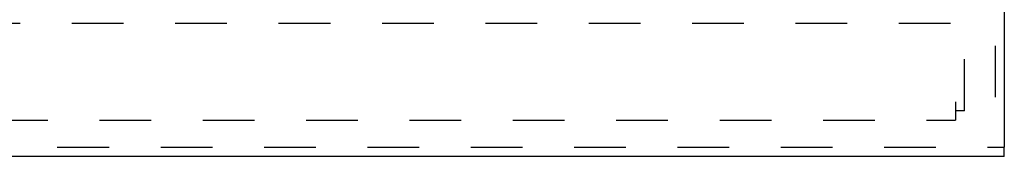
# Model space of a CAD drawing. Header units: inches. Extents: x 0 to 48.6, y 0 to 31.4.
# Tile 11 of 17: x 17.9 to 23, y 10 to 10.7. Entities that reach past the tile are written whole.
import ezdxf

# ---------------------------------------------------------------- set-up
doc = ezdxf.new("R2010")
doc.units = ezdxf.units.IN
doc.header["$LTSCALE"] = 2.671429
doc.header["$MEASUREMENT"] = 0
doc.linetypes.add('HIDDEN', pattern=[0.2, 0.1, -0.1])
doc.layers.add('DEFAULT_2', color=8, linetype='HIDDEN')
doc.layers.add('DOOR_ASSEMBLY', color=7, linetype='CONTINUOUS')

msp = doc.modelspace()

# ---------------------------------------------------------------- linework, layer by layer
at = {"layer": 'DEFAULT_2', "color": 8, "linetype": 'HIDDEN'}
for p, q in [((22.7697, 10.2037), (22.7697, 22.1077)), ((22.6967, 10.6557), (10.8427, 10.6557)), ((22.7217, 10.2505), (22.7217, 10.1557)), ((22.7697, 10.2037), (22.7217, 10.2037)), ((10.8177, 10.1557), (22.7217, 10.1557))]:
    msp.add_line(p, q, dxfattribs=at)
at = {"layer": 'DOOR_ASSEMBLY', "color": 8, "linetype": 'HIDDEN'}
for p, q in [((22.9267, 22.2952), (22.9267, 10.0162)), ((10.5997, 10.0162), (22.9747, 10.0162))]:
    msp.add_line(p, q, dxfattribs=at)
at = {"layer": 'DOOR_ASSEMBLY', "color": 3, "linetype": 'Continuous'}
for p, q in [((22.9747, 22.2952), (22.9747, 10.0162)), ((22.9747, 9.9682), (10.5997, 9.9682))]:
    msp.add_line(p, q, dxfattribs=at)
at = {"layer": 'DOOR_ASSEMBLY', "color": 7, "linetype": 'Continuous'}
msp.add_line((22.9747, 9.9682), (22.9747, 10.0162), dxfattribs=at)

doc.saveas('drawing.dxf')
